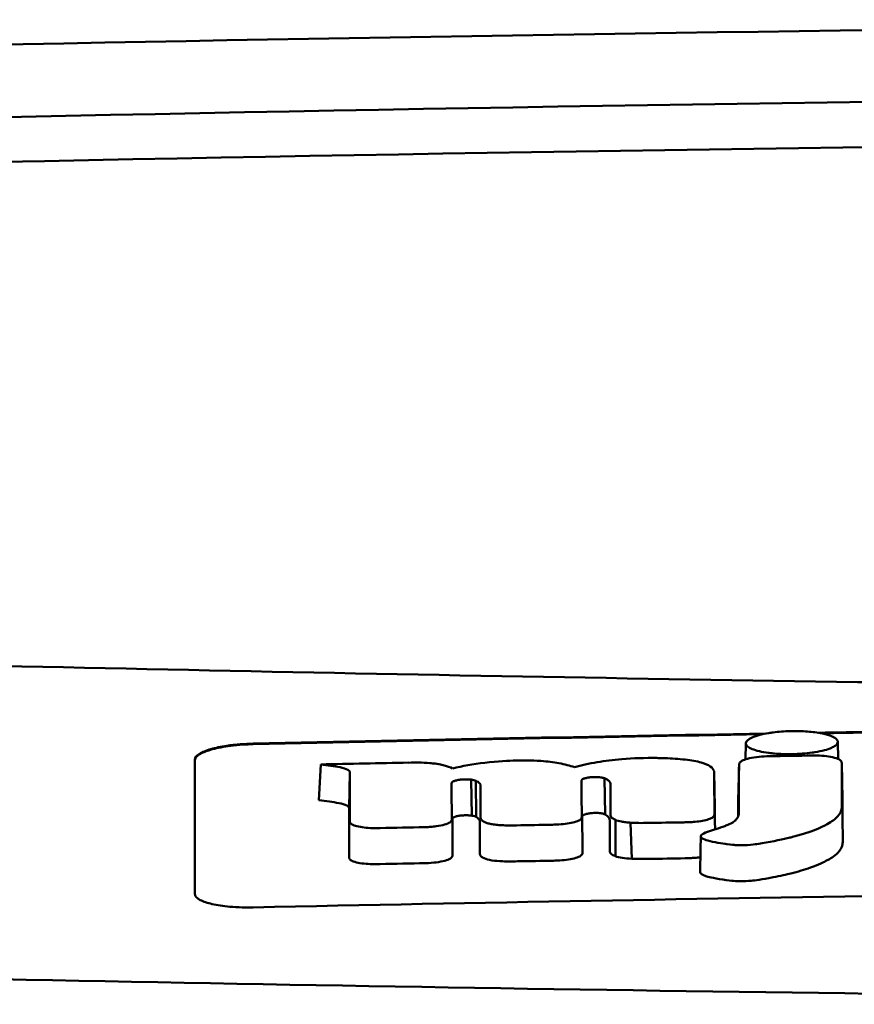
# Model space of a CAD drawing. Header units: millimetres. Extents: x 297 to 897, y 53 to 783.
# Tile 7 of 11: x 554 to 568, y 766 to 783. Entities that reach past the tile are written whole.
import ezdxf

# ---------------------------------------------------------------- set-up
doc = ezdxf.new("R2010")
doc.units = ezdxf.units.MM
doc.layers.add('Visible (ISO)', color=7, linetype='Continuous', lineweight=50)

msp = doc.modelspace()

# ---------------------------------------------------------------- linework, layer by layer
at = {"layer": 'Visible (ISO)'}
for p, q in [((566.339, 770.481), (566.344, 770.756)), ((567.921, 770.782), (567.926, 770.488)), ((559.017, 769.78), (559.048, 770.393)), ((562.406, 770.461), (562.397, 770.461)), ((566.214, 769.776), (566.226, 770.388)), ((568.003, 769.802), (567.991, 770.412)), ((559.538, 769.644), (559.551, 770.256)), ((565.813, 769.652), (565.801, 770.264)), ((561.48, 770.136), (561.484, 770.136)), ((561.642, 769.515), (561.628, 770.133)), ((561.644, 769.514), (561.631, 770.133)), ((561.717, 769.492), (561.711, 770.113)), ((563.525, 770.116), (563.525, 770.117)), ((563.927, 769.536), (563.917, 770.156)), ((561.494, 769.52), (561.497, 769.52)), ((563.537, 769.502), (563.537, 769.503)), ((564.105, 768.819), (564.104, 769.443)), ((564.385, 768.775), (564.366, 769.394))]:
    msp.add_line(p, q, dxfattribs=at)
for centre, major_axis, ratio, start_param, end_param in [((596.281, 753.95), (250.217, -0.007), 0.116796, 1.571075, 1.752137), ((596.436, 756.941), (225.492, 0.002), 0.110939, 1.570719, 1.791596), ((596.457, 756.91), (-227.223, 0), 0.106767, 4.71241, 4.92951), ((2698.254, 663.41), (2131.91, -107.347), 0.004971, 3.131872, 3.14183), ((1442.832, 844.101), (876.488, 73.351), 0.007714, 3.140926, 3.156464), ((-1035.432, 1145.179), (-1603.388, 374.365), 0.008684, 3.120399, 3.130225), ((1003.57, 887.089), (437.26, 116.305), 0.016372, 3.162905, 3.181731), ((566.998, 770.307), (20.307, 0.333), 0.011404, 1.54636, 1.583154), ((596.48, -1020.28), (-1794.464, 0), 0.998105, 4.73241, 4.73325), ((556.862, 768.72), (5.162, 1.321), 0.208752, 0.672627, 0.721389), ((457.617, 742.291), (-103.711, -27.966), 0.030011, 3.195969, 3.212241), ((492.435, 771.887), (68.92, -1.605), 0.017399, 0.035526, 0.081457), ((563.471, 768.883), (0.0178, -0.0822), 0.794442, 1.154854, 1.308402), ((562.248, 768.843), (0.452, 0.007), 0.249026, 3.644233, 4.534786)]:
    msp.add_ellipse(centre, major_axis=major_axis, ratio=ratio, start_param=start_param, end_param=end_param, dxfattribs=at)
for points, knots in [([(550.347, 772.161), (557.968, 771.974), (565.603, 771.834), (577.141, 771.693), (580.988, 771.657), (586.774, 771.622), (588.708, 771.613), (592.491, 771.601), (594.305, 771.598), (596.204, 771.597)], [0.000811, 0.000811, 0.000811, 0.000811, 2.334672, 2.334672, 3.49801, 3.49801, 4.08174, 4.08174, 4.638981, 4.638981, 4.638981, 4.638981]), ([(566.45, 770.855), (566.479, 770.868), (566.517, 770.882), (566.622, 770.911), (566.684, 770.923), (566.739, 770.932)], [0.54383531, 0.54383531, 0.54383531, 0.54383531, 0.55538596, 0.55538596, 0.56979725, 0.56979725, 0.56979725, 0.56979725]), ([(566.739, 770.932), (566.764, 770.936), (566.788, 770.94), (566.903, 770.955), (567.001, 770.962), (567.113, 770.965), (567.122, 770.965), (567.133, 770.965)], [0.56979725, 0.56979725, 0.56979725, 0.56979725, 0.57641934, 0.57641934, 0.60538821, 0.60538821, 0.608138, 0.608138, 0.608138, 0.608138]), ([(567.133, 770.965), (567.213, 770.966), (567.306, 770.965), (567.444, 770.954), (567.486, 770.95), (567.526, 770.945)], [0.20935443, 0.20935443, 0.20935443, 0.20935443, 0.23138469, 0.23138469, 0.24081303, 0.24081303, 0.24081303, 0.24081303]), ([(567.526, 770.945), (567.572, 770.939), (567.617, 770.932), (567.724, 770.91), (567.775, 770.894), (567.815, 770.878)], [0.24081303, 0.24081303, 0.24081303, 0.24081303, 0.25152963, 0.25152963, 0.26878639, 0.26878639, 0.26878639, 0.26878639]), ([(567.815, 770.878), (567.823, 770.874), (567.831, 770.871), (567.886, 770.844), (567.913, 770.819), (567.92, 770.789), (567.921, 770.785), (567.921, 770.781)], [0.26878639, 0.26878639, 0.26878639, 0.26878639, 0.27236042, 0.27236042, 0.29605283, 0.29605283, 0.29977178, 0.29977178, 0.29977178, 0.29977178]), ([(556.891, 770.479), (556.891, 770.512), (556.917, 770.545), (557.014, 770.605), (557.081, 770.633), (557.243, 770.679), (557.334, 770.699), (557.511, 770.725), (557.591, 770.734), (557.745, 770.746), (557.818, 770.75), (557.891, 770.751)], [0.000001, 0.000001, 0.000001, 0.000001, 0.0401815, 0.0401815, 0.0773555, 0.0773555, 0.111928, 0.111928, 0.1374241, 0.1374241, 0.1594038, 0.1594038, 0.1594038, 0.1594038]), ([(556.891, 770.469), (556.891, 770.487), (556.899, 770.505), (556.929, 770.541), (556.953, 770.558), (557.033, 770.604), (557.103, 770.63), (557.279, 770.678), (557.386, 770.698), (557.571, 770.722), (557.641, 770.729), (557.771, 770.737), (557.831, 770.74), (557.891, 770.741)], [0.000001, 0.000001, 0.000001, 0.000001, 0.0217943, 0.0217943, 0.0441477, 0.0441477, 0.0807582, 0.0807582, 0.1194179, 0.1194179, 0.1413053, 0.1413053, 0.159337, 0.159337, 0.159337, 0.159337]), ([(567.921, 770.781), (567.921, 770.759), (567.907, 770.736), (567.86, 770.703), (567.84, 770.691), (567.815, 770.68)], [0.29977178, 0.29977178, 0.29977178, 0.29977178, 0.3191873, 0.3191873, 0.32886275, 0.32886275, 0.32886275, 0.32886275]), ([(564.903, 770.503), (564.875, 770.503), (564.846, 770.504), (564.614, 770.507), (564.412, 770.501), (564.065, 770.472), (563.926, 770.454), (563.651, 770.408), (563.52, 770.38), (563.401, 770.348)], [-0.1668809, -0.1668809, -0.1668809, -0.1668809, -0.1584518, -0.1584518, -0.0966679, -0.0966679, -0.0505514, -0.0505514, 0, 0, 0, 0]), ([(566.706, 770.534), (566.644, 770.532), (566.583, 770.528), (566.467, 770.513), (566.414, 770.503), (566.331, 770.48), (566.3, 770.468), (566.255, 770.444), (566.24, 770.431), (566.233, 770.418)], [-0.07038308, -0.07038308, -0.07038308, -0.07038308, -0.05171901, -0.05171901, -0.03231276, -0.03231276, -0.01570023, -0.01570023, 0, 0, 0, 0]), ([(566.743, 770.534), (566.737, 770.534), (566.731, 770.534), (566.718, 770.534), (566.712, 770.534), (566.706, 770.534)], [-0.00371697, -0.00371697, -0.00371697, -0.00371697, -0.001858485, -0.001858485, 0, 0, 0, 0]), ([(567.527, 770.603), (567.51, 770.601), (567.494, 770.598), (567.424, 770.589), (567.368, 770.583), (567.252, 770.574), (567.192, 770.571), (567.132, 770.57), (567.028, 770.569), (566.93, 770.572), (566.807, 770.582), (566.774, 770.586), (566.738, 770.59)], [0.35782816, 0.35782816, 0.35782816, 0.35782816, 0.36290873, 0.36290873, 0.38071021, 0.38071021, 0.39878358, 0.39878358, 0.39878358, 0.42985818, 0.42985818, 0.43932148, 0.43932148, 0.43932148, 0.43932148]), ([(567.977, 770.452), (567.967, 770.466), (567.948, 770.479), (567.888, 770.504), (567.846, 770.516), (567.751, 770.533), (567.701, 770.539), (567.596, 770.546), (567.543, 770.547), (567.49, 770.547)], [-0.06978878, -0.06978878, -0.06978878, -0.06978878, -0.05239411, -0.05239411, -0.03314186, -0.03314186, -0.01591655, -0.01591655, 0, 0, 0, 0]), ([(556.891, 768.168), (556.891, 768.611), (556.891, 769.052), (556.891, 769.496), (556.891, 769.824), (556.891, 770.15), (556.891, 770.479)], [0, 0, 0, 0, 5.438666, 5.438666, 5.438666, 9.461667, 9.461667, 9.461667, 9.461667]), ([(559.048, 770.393), (559.164, 770.381), (559.286, 770.365), (559.434, 770.333), (559.481, 770.319), (559.525, 770.295), (559.535, 770.288), (559.544, 770.276), (559.55, 770.267), (559.551, 770.256)], [-0.2159558, -0.2159558, -0.2159558, -0.2159558, -0.105326, -0.105326, -0.0420287, -0.0420287, -0.0138033, -0.0138033, 0, 0, 0, 0]), ([(561.01, 770.407), (560.985, 770.41), (560.956, 770.414), (560.86, 770.422), (560.794, 770.425), (560.728, 770.425)], [-0.03137982, -0.03137982, -0.03137982, -0.03137982, -0.02006966, -0.02006966, 0, 0, 0, 0]), ([(562.397, 770.461), (562.278, 770.457), (562.088, 770.449), (561.659, 770.399), (561.476, 770.366), (561.313, 770.325)], [-0.1386449, -0.1386449, -0.1386449, -0.1386449, -0.0667172, -0.0667172, 0, 0, 0, 0]), ([(563.401, 770.348), (563.325, 770.373), (563.237, 770.396), (563.042, 770.432), (562.94, 770.445), (562.656, 770.465), (562.502, 770.464), (562.406, 770.461)], [-0.2770651, -0.2770651, -0.2770651, -0.2770651, -0.2356097, -0.2356097, -0.1978033, -0.1978033, -0.1405425, -0.1405425, -0.1405425, -0.1405425]), ([(565.799, 770.276), (565.792, 770.305), (565.771, 770.334), (565.697, 770.385), (565.647, 770.407), (565.503, 770.448), (565.409, 770.464), (565.192, 770.489), (565.071, 770.497), (564.953, 770.501)], [-0.3006219, -0.3006219, -0.3006219, -0.3006219, -0.2681937, -0.2681937, -0.2390981, -0.2390981, -0.2061369, -0.2061369, -0.1717789, -0.1717789, -0.1717789, -0.1717789]), ([(565.583, 769.184), (565.573, 769.175), (565.569, 769.166), (565.573, 769.146), (565.583, 769.137), (565.615, 769.111), (565.66, 769.096), (565.79, 769.057), (565.946, 769.035), (566.103, 769.014), (566.144, 769.011), (566.213, 769.007), (566.265, 769.006), (566.396, 769.01), (566.463, 769.018), (566.544, 769.028), (566.584, 769.034), (566.806, 769.07), (567.011, 769.117), (567.106, 769.139), (567.125, 769.144), (567.449, 769.225), (567.638, 769.313), (567.817, 769.412), (567.875, 769.455), (567.958, 769.546), (567.982, 769.594), (567.993, 769.656), (567.993, 769.67), (567.993, 769.707), (567.992, 769.967), (567.991, 770.412)], [-4.676688, -4.676688, -4.676688, -4.676688, -4.675904, -4.675904, -4.674974, -4.674974, -4.671817, -4.671817, -4.660677, -4.660677, -4.647032, -4.647032, -4.608842, -4.608842, -4.553099, -4.553099, -4.499156, -4.499156, -4.229728, -4.229728, -4.140787, -4.140787, -2.835256, -2.835256, -1.875515, -1.875515, -0.862737, -0.862737, -0.545368, -0.545368, 0, 0, 0, 0]), ([(566.226, 770.388), (566.225, 770.181), (566.225, 769.974), (566.225, 769.716), (566.224, 769.664), (566.224, 769.595), (566.225, 769.577), (566.223, 769.535), (566.219, 769.509), (566.195, 769.469), (566.188, 769.459), (566.179, 769.448), (566.178, 769.447), (566.177, 769.447)], [-1.166686, -1.166686, -1.166686, -1.166686, -0.464273, -0.464273, -0.288528, -0.288528, -0.228277, -0.228277, -0.144624, -0.144624, -0.115228, -0.115228, -0.113333, -0.113333, -0.113333, -0.113333]), ([(566.233, 770.418), (566.231, 770.413), (566.229, 770.408), (566.226, 770.398), (566.226, 770.393), (566.226, 770.388)], [-0.0124181, -0.0124181, -0.0124181, -0.0124181, -0.00620912, -0.00620912, 0, 0, 0, 0]), ([(567.991, 770.412), (567.99, 770.419), (567.989, 770.426), (567.985, 770.439), (567.982, 770.446), (567.977, 770.452)], [-0.01632771, -0.01632771, -0.01632771, -0.01632771, -0.00807771, -0.00807771, 0, 0, 0, 0]), ([(563.525, 770.117), (563.525, 770.122), (563.527, 770.126), (563.537, 770.136), (563.544, 770.141), (563.561, 770.148), (563.568, 770.151), (563.592, 770.159), (563.61, 770.163), (563.649, 770.17), (563.669, 770.173), (563.691, 770.175)], [-0.02992686, -0.02992686, -0.02992686, -0.02992686, -0.02418642, -0.02418642, -0.01807434, -0.01807434, -0.01392338, -0.01392338, -0.00671718, -0.00671718, 0, 0, 0, 0]), ([(563.691, 770.175), (563.706, 770.176), (563.721, 770.177), (563.753, 770.178), (563.769, 770.178), (563.801, 770.177), (563.818, 770.176), (563.848, 770.173), (563.862, 770.171), (563.874, 770.169)], [-0.01955689, -0.01955689, -0.01955689, -0.01955689, -0.01485499, -0.01485499, -0.01008754, -0.01008754, -0.00490608, -0.00490608, 0, 0, 0, 0]), ([(563.874, 770.169), (563.882, 770.167), (563.89, 770.165), (563.904, 770.161), (563.911, 770.159), (563.917, 770.156)], [-0.006796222, -0.006796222, -0.006796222, -0.006796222, -0.003434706, -0.003434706, 0, 0, 0, 0]), ([(561.295, 770.066), (561.295, 770.068), (561.295, 770.07), (561.295, 770.075), (561.296, 770.077), (561.296, 770.08)], [-0.005600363, -0.005600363, -0.005600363, -0.005600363, -0.002800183, -0.002800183, 0, 0, 0, 0]), ([(561.296, 770.08), (561.298, 770.086), (561.304, 770.092), (561.326, 770.106), (561.343, 770.112), (561.38, 770.122), (561.399, 770.126), (561.439, 770.132), (561.459, 770.134), (561.48, 770.136)], [-0.03055807, -0.03055807, -0.03055807, -0.03055807, -0.02262898, -0.02262898, -0.01353981, -0.01353981, -0.00653226, -0.00653226, 0, 0, 0, 0]), ([(561.484, 770.136), (561.508, 770.138), (561.532, 770.138), (561.582, 770.138), (561.606, 770.136), (561.628, 770.133)], [-0.01504723, -0.01504723, -0.01504723, -0.01504723, -0.0076813, -0.0076813, 0, 0, 0, 0]), ([(561.628, 770.133), (561.629, 770.133), (561.629, 770.133), (561.63, 770.133), (561.63, 770.133), (561.631, 770.133)], [-0.0002682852, -0.0002682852, -0.0002682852, -0.0002682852, -0.0001341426, -0.0001341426, 0, 0, 0, 0]), ([(561.631, 770.133), (561.647, 770.131), (561.662, 770.128), (561.69, 770.121), (561.701, 770.117), (561.711, 770.113)], [-0.01202595, -0.01202595, -0.01202595, -0.01202595, -0.00617462, -0.00617462, 0, 0, 0, 0]), ([(561.711, 770.113), (561.737, 770.101), (561.761, 770.086), (561.787, 770.054), (561.792, 770.041), (561.792, 770.027)], [-0.03992932, -0.03992932, -0.03992932, -0.03992932, -0.01685313, -0.01685313, 0, 0, 0, 0]), ([(563.917, 770.156), (563.935, 770.149), (563.951, 770.141), (563.98, 770.124), (563.992, 770.115), (564.014, 770.091), (564.019, 770.077), (564.019, 770.062)], [-0.04141837, -0.04141837, -0.04141837, -0.04141837, -0.03042196, -0.03042196, -0.01813781, -0.01813781, 0, 0, 0, 0]), ([(559.017, 769.78), (559.137, 769.768), (559.262, 769.751), (559.414, 769.718), (559.463, 769.705), (559.51, 769.682), (559.52, 769.674), (559.531, 769.662), (559.537, 769.654), (559.538, 769.644)], [-0.1886698, -0.1886698, -0.1886698, -0.1886698, -0.0911326, -0.0911326, -0.0367802, -0.0367802, -0.0129551, -0.0129551, 0, 0, 0, 0]), ([(565.558, 768.548), (565.558, 768.546), (565.558, 768.545), (565.559, 768.541), (565.561, 768.533), (565.583, 768.512), (565.601, 768.499), (565.67, 768.473), (565.731, 768.453), (565.97, 768.414), (566.052, 768.404), (566.139, 768.394), (566.189, 768.39), (566.314, 768.389), (566.375, 768.392), (566.5, 768.404), (566.611, 768.417), (566.929, 768.481), (567.049, 768.508), (567.239, 768.553), (567.352, 768.587), (567.591, 768.672), (567.686, 768.72), (567.786, 768.773), (567.861, 768.817), (567.964, 768.923), (567.99, 768.97), (568.004, 769.036), (568.005, 769.048), (568.007, 769.122), (568.005, 769.184), (568.004, 769.431), (568.003, 769.617), (568.003, 769.802)], [-1.208321, -1.208321, -1.208321, -1.208321, -1.111902, -1.111902, -0.905637, -0.905637, -0.746423, -0.746423, -0.659222, -0.659222, -0.617445, -0.617445, -0.585347, -0.585347, -0.554872, -0.554872, -0.520248, -0.520248, -0.499861, -0.499861, -0.459593, -0.459593, -0.4035, -0.4035, -0.354802, -0.354802, -0.317144, -0.317144, -0.30253, -0.30253, -0.226738, -0.226738, 0, 0, 0, 0]), ([(561.308, 769.464), (561.309, 769.47), (561.314, 769.476), (561.333, 769.489), (561.347, 769.494), (561.382, 769.505), (561.402, 769.509), (561.447, 769.516), (561.47, 769.518), (561.494, 769.52)], [-0.03056509, -0.03056509, -0.03056509, -0.03056509, -0.02315572, -0.02315572, -0.01522783, -0.01522783, -0.00732017, -0.00732017, 0, 0, 0, 0]), ([(561.497, 769.52), (561.523, 769.521), (561.548, 769.522), (561.598, 769.52), (561.621, 769.518), (561.642, 769.515)], [-0.01522535, -0.01522535, -0.01522535, -0.01522535, -0.0075565, -0.0075565, 0, 0, 0, 0]), ([(561.642, 769.515), (561.642, 769.515), (561.642, 769.515), (561.643, 769.514), (561.644, 769.514), (561.644, 769.514)], [-0.0002734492, -0.0002734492, -0.0002734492, -0.0002734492, -0.0001367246, -0.0001367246, 0, 0, 0, 0]), ([(561.644, 769.514), (561.66, 769.512), (561.675, 769.509), (561.7, 769.501), (561.71, 769.497), (561.717, 769.492)], [-0.01231679, -0.01231679, -0.01231679, -0.01231679, -0.00622563, -0.00622563, 0, 0, 0, 0]), ([(561.717, 769.492), (561.727, 769.485), (561.736, 769.479), (561.752, 769.464), (561.759, 769.457), (561.775, 769.434), (561.78, 769.419), (561.78, 769.404)], [-0.03744041, -0.03744041, -0.03744041, -0.03744041, -0.02842208, -0.02842208, -0.01879918, -0.01879918, 0, 0, 0, 0]), ([(563.526, 769.478), (563.526, 769.48), (563.526, 769.483), (563.526, 769.487), (563.527, 769.489), (563.527, 769.491)], [-0.005096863, -0.005096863, -0.005096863, -0.005096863, -0.00254843, -0.00254843, 0, 0, 0, 0]), ([(563.537, 769.503), (563.537, 769.509), (563.54, 769.515), (563.556, 769.527), (563.568, 769.532), (563.599, 769.543), (563.619, 769.548), (563.662, 769.555), (563.685, 769.558), (563.709, 769.56)], [-0.03003381, -0.03003381, -0.03003381, -0.03003381, -0.02291426, -0.02291426, -0.0153026, -0.0153026, -0.00735305, -0.00735305, 0, 0, 0, 0]), ([(563.709, 769.56), (563.725, 769.561), (563.741, 769.562), (563.775, 769.562), (563.791, 769.562), (563.824, 769.56), (563.839, 769.558), (563.867, 769.554), (563.879, 769.552), (563.89, 769.549)], [-0.0198792, -0.0198792, -0.0198792, -0.0198792, -0.01493589, -0.01493589, -0.00986287, -0.00986287, -0.00482334, -0.00482334, 0, 0, 0, 0]), ([(563.89, 769.549), (563.898, 769.547), (563.905, 769.545), (563.917, 769.541), (563.923, 769.538), (563.927, 769.536)], [-0.007017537, -0.007017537, -0.007017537, -0.007017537, -0.003544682, -0.003544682, 0, 0, 0, 0]), ([(563.927, 769.536), (563.94, 769.528), (563.951, 769.521), (563.972, 769.505), (563.98, 769.497), (564.001, 769.471), (564.007, 769.455), (564.007, 769.438)], [-0.04184917, -0.04184917, -0.04184917, -0.04184917, -0.03190704, -0.03190704, -0.02101076, -0.02101076, 0, 0, 0, 0]), ([(564.02, 769.529), (564.02, 769.514), (564.026, 769.499), (564.054, 769.47), (564.075, 769.456), (564.104, 769.443)], [-0.03713255, -0.03713255, -0.03713255, -0.03713255, -0.01850358, -0.01850358, 0, 0, 0, 0]), ([(565.443, 769.407), (565.487, 769.411), (565.53, 769.415), (565.611, 769.428), (565.648, 769.436), (565.715, 769.455), (565.743, 769.467), (565.782, 769.49), (565.795, 769.502), (565.799, 769.514)], [-0.05821795, -0.05821795, -0.05821795, -0.05821795, -0.04453926, -0.04453926, -0.03017797, -0.03017797, -0.01468996, -0.01468996, 0, 0, 0, 0]), ([(565.799, 769.514), (565.8, 769.518), (565.802, 769.522), (565.803, 769.531), (565.803, 769.535), (565.803, 769.539)], [-0.01029059, -0.01029059, -0.01029059, -0.01029059, -0.0051453, -0.0051453, 0, 0, 0, 0]), ([(559.548, 769.416), (559.548, 769.412), (559.549, 769.407), (559.551, 769.399), (559.553, 769.394), (559.555, 769.39)], [-0.01079552, -0.01079552, -0.01079552, -0.01079552, -0.00539778, -0.00539778, 0, 0, 0, 0]), ([(559.555, 769.39), (559.563, 769.378), (559.579, 769.366), (559.627, 769.344), (559.659, 769.334), (559.737, 769.318), (559.782, 769.311), (559.876, 769.303), (559.924, 769.301), (559.973, 769.301)], [-0.06226453, -0.06226453, -0.06226453, -0.06226453, -0.04680156, -0.04680156, -0.03060505, -0.03060505, -0.01479139, -0.01479139, 0, 0, 0, 0]), ([(560.846, 769.318), (560.877, 769.319), (560.908, 769.32), (560.97, 769.325), (561.001, 769.328), (561.085, 769.339), (561.133, 769.349), (561.214, 769.372), (561.245, 769.386), (561.286, 769.413), (561.296, 769.427), (561.296, 769.441)], [-0.07213826, -0.07213826, -0.07213826, -0.07213826, -0.06285871, -0.06285871, -0.05297585, -0.05297585, -0.03500281, -0.03500281, -0.01704041, -0.01704041, 0, 0, 0, 0]), ([(561.791, 769.482), (561.791, 769.469), (561.796, 769.456), (561.817, 769.43), (561.833, 769.418), (561.855, 769.406)], [-0.03237121, -0.03237121, -0.03237121, -0.03237121, -0.01625604, -0.01625604, 0, 0, 0, 0]), ([(561.855, 769.406), (561.869, 769.399), (561.886, 769.393), (561.925, 769.381), (561.947, 769.375), (561.998, 769.365), (562.028, 769.361), (562.09, 769.354), (562.122, 769.352), (562.156, 769.35)], [-0.04047569, -0.04047569, -0.04047569, -0.04047569, -0.03078986, -0.03078986, -0.02099526, -0.02099526, -0.01033367, -0.01033367, 0, 0, 0, 0]), ([(562.156, 769.35), (562.196, 769.349), (562.236, 769.348), (562.32, 769.347), (562.363, 769.347), (562.406, 769.348)], [-0.02531279, -0.02531279, -0.02531279, -0.02531279, -0.01297939, -0.01297939, 0, 0, 0, 0]), ([(563.023, 769.36), (563.042, 769.36), (563.061, 769.36), (563.099, 769.362), (563.118, 769.363), (563.137, 769.364)], [-0.0114105, -0.0114105, -0.0114105, -0.0114105, -0.00570516, -0.00570516, 0, 0, 0, 0]), ([(563.137, 769.364), (563.186, 769.366), (563.234, 769.371), (563.326, 769.385), (563.368, 769.393), (563.442, 769.415), (563.472, 769.427), (563.512, 769.452), (563.523, 769.465), (563.526, 769.478)], [-0.06382121, -0.06382121, -0.06382121, -0.06382121, -0.04876084, -0.04876084, -0.03277152, -0.03277152, -0.01585483, -0.01585483, 0, 0, 0, 0]), ([(564.104, 769.443), (564.131, 769.431), (564.167, 769.421), (564.233, 769.409), (564.258, 769.405), (564.311, 769.399), (564.338, 769.396), (564.366, 769.394)], [-0.03490258, -0.03490258, -0.03490258, -0.03490258, -0.01807201, -0.01807201, -0.00892925, -0.00892925, 0, 0, 0, 0]), ([(564.366, 769.394), (564.413, 769.392), (564.46, 769.39), (564.559, 769.388), (564.61, 769.389), (564.662, 769.39)], [-0.0300443, -0.0300443, -0.0300443, -0.0300443, -0.01549239, -0.01549239, 0, 0, 0, 0]), ([(565.279, 769.4), (565.307, 769.401), (565.335, 769.402), (565.39, 769.404), (565.417, 769.405), (565.443, 769.407)], [-0.01653626, -0.01653626, -0.01653626, -0.01653626, -0.00805828, -0.00805828, 0, 0, 0, 0]), ([(566.13, 769.406), (566.124, 769.402), (566.116, 769.397), (566.078, 769.375), (566.043, 769.358), (565.996, 769.341), (565.99, 769.338), (565.983, 769.336)], [-0.0924749, -0.0924749, -0.0924749, -0.0924749, -0.08684232, -0.08684232, -0.06779801, -0.06779801, -0.06501187, -0.06501187, -0.06501187, -0.06501187]), ([(559.973, 769.301), (559.989, 769.301), (560.005, 769.302), (560.036, 769.302), (560.052, 769.302), (560.068, 769.302)], [-0.009512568, -0.009512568, -0.009512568, -0.009512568, -0.004756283, -0.004756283, 0, 0, 0, 0]), ([(560.854, 768.7), (560.915, 768.702), (560.974, 768.706), (561.085, 768.72), (561.134, 768.73), (561.218, 768.752), (561.251, 768.766), (561.297, 768.794), (561.308, 768.809), (561.308, 768.824)], [-0.07286259, -0.07286259, -0.07286259, -0.07286259, -0.05472391, -0.05472391, -0.03663002, -0.03663002, -0.01845307, -0.01845307, 0, 0, 0, 0]), ([(561.779, 768.858), (561.779, 768.844), (561.785, 768.831), (561.81, 768.806), (561.828, 768.794), (561.853, 768.783)], [-0.03246794, -0.03246794, -0.03246794, -0.03246794, -0.01597633, -0.01597633, 0, 0, 0, 0]), ([(563.154, 768.747), (563.205, 768.75), (563.254, 768.755), (563.346, 768.769), (563.389, 768.779), (563.46, 768.8), (563.489, 768.813), (563.526, 768.838), (563.536, 768.85), (563.538, 768.863)], [-0.0640319, -0.0640319, -0.0640319, -0.0640319, -0.04854057, -0.04854057, -0.03215829, -0.03215829, -0.01553999, -0.01553999, 0, 0, 0, 0]), ([(564.008, 768.904), (564.008, 768.889), (564.015, 768.874), (564.048, 768.845), (564.072, 768.831), (564.105, 768.819)], [-0.0372834, -0.0372834, -0.0372834, -0.0372834, -0.01872605, -0.01872605, 0, 0, 0, 0]), ([(564.105, 768.819), (564.137, 768.807), (564.178, 768.797), (564.274, 768.782), (564.328, 768.777), (564.385, 768.775)], [-0.03526634, -0.03526634, -0.03526634, -0.03526634, -0.01757225, -0.01757225, 0, 0, 0, 0]), ([(559.535, 768.797), (559.535, 768.792), (559.536, 768.788), (559.539, 768.779), (559.541, 768.775), (559.544, 768.77)], [-0.0108334, -0.0108334, -0.0108334, -0.0108334, -0.00541667, -0.00541667, 0, 0, 0, 0]), ([(559.544, 768.77), (559.552, 768.758), (559.569, 768.746), (559.618, 768.724), (559.651, 768.715), (559.731, 768.698), (559.777, 768.692), (559.873, 768.684), (559.923, 768.683), (559.973, 768.683)], [-0.06287209, -0.06287209, -0.06287209, -0.06287209, -0.04741614, -0.04741614, -0.03128097, -0.03128097, -0.01509077, -0.01509077, 0, 0, 0, 0]), ([(559.973, 768.683), (559.989, 768.683), (560.005, 768.683), (560.037, 768.684), (560.053, 768.684), (560.069, 768.684)], [-0.009658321, -0.009658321, -0.009658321, -0.009658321, -0.004898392, -0.004898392, 0, 0, 0, 0]), ([(562.17, 768.731), (562.213, 768.73), (562.255, 768.729), (562.34, 768.729), (562.381, 768.73), (562.423, 768.731)], [-0.02544983, -0.02544983, -0.02544983, -0.02544983, -0.01243766, -0.01243766, 0, 0, 0, 0]), ([(563.041, 768.742), (563.06, 768.743), (563.079, 768.743), (563.117, 768.745), (563.136, 768.745), (563.154, 768.747)], [-0.01137431, -0.01137431, -0.01137431, -0.01137431, -0.00564762, -0.00564762, 0, 0, 0, 0]), ([(564.385, 768.775), (564.435, 768.773), (564.485, 768.772), (564.586, 768.771), (564.634, 768.771), (564.683, 768.772)], [-0.03019579, -0.03019579, -0.03019579, -0.03019579, -0.01472022, -0.01472022, 0, 0, 0, 0]), ([(565.302, 768.783), (565.329, 768.784), (565.357, 768.785), (565.412, 768.787), (565.439, 768.789), (565.465, 768.791)], [-0.016514, -0.016514, -0.016514, -0.016514, -0.00818773, -0.00818773, 0, 0, 0, 0]), ([(557.891, 767.94), (557.827, 767.939), (557.764, 767.939), (557.628, 767.942), (557.556, 767.946), (557.376, 767.962), (557.274, 767.978), (557.102, 768.016), (557.033, 768.04), (556.952, 768.082), (556.929, 768.098), (556.899, 768.133), (556.891, 768.15), (556.891, 768.168)], [0.000001, 0.000001, 0.000001, 0.000001, 0.0191896, 0.0191896, 0.0415785, 0.0415785, 0.0784246, 0.0784246, 0.1148802, 0.1148802, 0.1371153, 0.1371153, 0.158789, 0.158789, 0.158789, 0.158789]), ([(581.02, 768.283), (577.176, 768.251), (573.334, 768.206), (565.622, 768.091), (561.758, 768.022), (557.891, 767.94)], [0.000001, 0.000001, 0.000001, 0.000001, 1.153366, 1.153366, 2.313577, 2.313577, 2.313577, 2.313577]), ([(596.126, 766.277), (586.441, 766.279), (576.762, 766.346), (557.434, 766.611), (547.804, 766.81), (538.299, 767.074)], [0.032666, 0.032666, 0.032666, 0.032666, 2.938218, 2.938218, 5.868286, 5.868286, 5.868286, 5.868286])]:
    msp.add_open_spline(points, degree=3, knots=knots, dxfattribs=at)
for points in [[(557.891, 770.751), (560.823, 770.816), (563.753, 770.873), (566.683, 770.923)], [(557.891, 770.741), (560.805, 770.805), (563.717, 770.862), (566.63, 770.912)], [(567.58, 770.938), (567.904, 770.943), (568.229, 770.948), (568.553, 770.953)], [(567.633, 770.928), (567.926, 770.933), (568.219, 770.938), (568.512, 770.943)], [(564.953, 770.501), (564.937, 770.502), (564.92, 770.502), (564.903, 770.503)], [(559.551, 770.256), (559.55, 769.976), (559.549, 769.696), (559.548, 769.416)], [(565.801, 770.264), (565.801, 770.268), (565.8, 770.272), (565.799, 770.276)], [(565.803, 769.539), (565.803, 769.781), (565.802, 770.022), (565.801, 770.264)], [(561.296, 769.441), (561.296, 769.649), (561.295, 769.857), (561.295, 770.066)], [(561.792, 770.027), (561.792, 769.845), (561.791, 769.664), (561.791, 769.482)], [(563.527, 769.491), (563.526, 769.699), (563.525, 769.908), (563.525, 770.116)], [(564.019, 770.062), (564.019, 769.884), (564.02, 769.707), (564.02, 769.529)], [(566.214, 769.776), (566.214, 769.685), (566.213, 769.594), (566.213, 769.504)], [(559.538, 769.644), (559.537, 769.361), (559.536, 769.079), (559.535, 768.797)], [(563.539, 768.876), (563.538, 769.085), (563.537, 769.293), (563.537, 769.502)], [(565.814, 769.279), (565.814, 769.403), (565.814, 769.527), (565.813, 769.652)], [(561.307, 769.451), (561.307, 769.455), (561.307, 769.46), (561.308, 769.464)], [(561.308, 768.824), (561.308, 769.033), (561.307, 769.242), (561.307, 769.451)], [(561.78, 769.404), (561.78, 769.222), (561.779, 769.04), (561.779, 768.858)], [(562.406, 769.348), (562.612, 769.352), (562.817, 769.356), (563.023, 769.36)], [(564.007, 769.438), (564.007, 769.26), (564.008, 769.082), (564.008, 768.904)], [(564.662, 769.39), (564.868, 769.393), (565.073, 769.397), (565.279, 769.4)], [(565.983, 769.336), (565.934, 769.318), (565.881, 769.301), (565.827, 769.283)], [(566.177, 769.447), (566.17, 769.438), (566.156, 769.424), (566.13, 769.406)], [(560.068, 769.302), (560.323, 769.308), (560.579, 769.313), (560.834, 769.318)], [(560.834, 769.318), (560.838, 769.318), (560.842, 769.318), (560.846, 769.318)], [(565.558, 768.548), (565.562, 768.752), (565.567, 768.956), (565.571, 769.161)], [(565.686, 769.237), (565.636, 769.22), (565.599, 769.202), (565.583, 769.184)], [(565.827, 769.283), (565.778, 769.268), (565.731, 769.252), (565.686, 769.237)], [(560.069, 768.684), (560.326, 768.69), (560.586, 768.695), (560.842, 768.7)], [(560.842, 768.7), (560.847, 768.7), (560.85, 768.7), (560.854, 768.7)], [(562.423, 768.731), (562.628, 768.734), (562.836, 768.738), (563.041, 768.742)], [(564.683, 768.772), (564.889, 768.776), (565.096, 768.78), (565.302, 768.783)], [(565.465, 768.791), (565.499, 768.794), (565.532, 768.797), (565.563, 768.802)]]:
    msp.add_open_spline(points, degree=3, dxfattribs=at)

doc.saveas('drawing.dxf')
